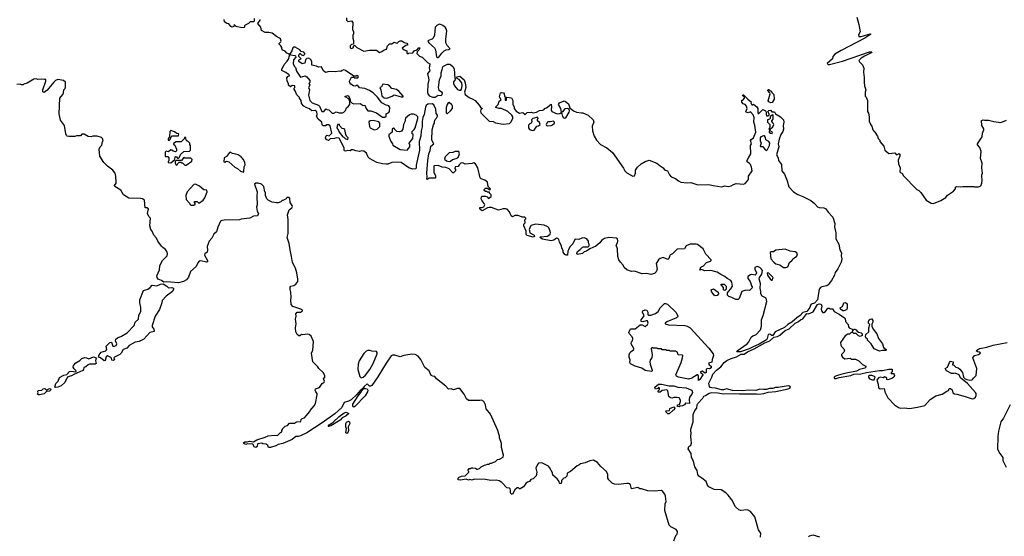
# Model space of a CAD drawing. Extents: x 2386897 to 2565480, y 579156 to 761880.
# Tile 51 of 191: x 2423390 to 2436130, y 669234 to 675923. Entities that reach past the tile are written whole.
import ezdxf

# ---------------------------------------------------------------- set-up
doc = ezdxf.new("R2010")
doc.units = 0

msp = doc.modelspace()

# ---------------------------------------------------------------- linework, layer by layer
at = {"layer": '0CON10XD'}
for points in [[(2426422, 675938), (2426422, 675905), (2426416, 675894), (2426373, 675897), (2426350, 675875), (2426307, 675853), (2426298, 675842), (2426300, 675825), (2426295, 675820), (2426265, 675818), (2426190, 675835), (2426165, 675860), (2426160, 675835), (2426135, 675828), (2426122, 675835), (2426098, 675868), (2426070, 675875), (2426042, 675895), (2426037, 675925)], [(2432715, 671624), (2432672, 671622), (2432668, 671625), (2432673, 671635), (2432802, 671728), (2432826, 671754), (2432855, 671814), (2432875, 671828), (2432917, 671843), (2432975, 671907), (2432989, 671955), (2432989, 672035), (2433012, 672095), (2433056, 672274), (2433047, 672317), (2432996, 672345), (2432980, 672375), (2432980, 672405), (2432970, 672445), (2432976, 672506), (2432958, 672565), (2432962, 672585), (2432992, 672628), (2433003, 672675), (2432990, 672695), (2432965, 672714), (2432934, 672726), (2432902, 672715), (2432900, 672695), (2432923, 672645), (2432916, 672624), (2432905, 672617), (2432865, 672623), (2432845, 672619), (2432812, 672598), (2432810, 672570), (2432842, 672535), (2432858, 672478), (2432870, 672455), (2432835, 672418), (2432785, 672420), (2432732, 672405), (2432698, 672315), (2432685, 672301), (2432655, 672301), (2432605, 672328), (2432565, 672339), (2432549, 672355), (2432550, 672385), (2432560, 672405), (2432593, 672437), (2432613, 672475), (2432604, 672524), (2432590, 672545), (2432545, 672571), (2432515, 672600), (2432462, 672622), (2432415, 672654), (2432334, 672674), (2432252, 672672), (2432215, 672690), (2432192, 672682), (2432202, 672718), (2432236, 672734), (2432275, 672781), (2432328, 672795), (2432338, 672805), (2432338, 672815), (2432267, 672887), (2432234, 672955), (2432162, 673012), (2432142, 673018), (2432065, 673016), (2432012, 672995), (2431992, 672958), (2431895, 672950), (2431838, 672892), (2431804, 672876), (2431796, 672856), (2431788, 672832), (2431775, 672818), (2431715, 672842), (2431675, 672831), (2431656, 672815), (2431624, 672766), (2431638, 672695), (2431625, 672657), (2431605, 672636), (2431555, 672626), (2431504, 672636), (2431445, 672632), (2431345, 672668), (2431307, 672663), (2431244, 672684), (2431212, 672715), (2431197, 672745), (2431163, 672783), (2431144, 672814), (2431131, 672855), (2431124, 672955), (2431108, 673005), (2431127, 673035), (2431129, 673055), (2431123, 673085), (2431114, 673094), (2431015, 673104), (2430955, 673091), (2430917, 673063), (2430897, 673035), (2430845, 672990), (2430765, 672958), (2430725, 672927), (2430695, 672918), (2430674, 672896), (2430604, 672884), (2430599, 672895), (2430608, 672922), (2430643, 672947), (2430672, 672978), (2430685, 672983), (2430745, 672982), (2430757, 672993), (2430760, 673015), (2430750, 673035), (2430750, 673055), (2430730, 673085), (2430695, 673098), (2430665, 673094), (2430625, 673078), (2430585, 673083), (2430572, 673078), (2430545, 673022), (2430509, 672981), (2430490, 672945), (2430482, 672925), (2430480, 672875), (2430460, 672875), (2430442, 672885), (2430420, 672915), (2430420, 672935), (2430404, 672965), (2430399, 672995), (2430373, 673043), (2430366, 673076), (2430355, 673090), (2430335, 673093), (2430300, 673070), (2430265, 673059), (2430155, 673083), (2430120, 673105), (2430128, 673112), (2430219, 673121), (2430253, 673145), (2430260, 673165), (2430254, 673185), (2430236, 673226), (2430222, 673242), (2430175, 673261), (2430065, 673274), (2430010, 673260), (2429999, 673251), (2429980, 673205), (2429988, 673195), (2429992, 673162), (2430045, 673132), (2430052, 673118), (2430035, 673108), (2429955, 673130), (2429943, 673143), (2429942, 673185), (2429914, 673256), (2429914, 673276), (2429930, 673295), (2429928, 673332), (2429940, 673345), (2429940, 673355), (2429925, 673368), (2429895, 673368), (2429835, 673388), (2429795, 673386), (2429765, 673371), (2429749, 673385), (2429738, 673415), (2429728, 673435), (2429698, 673468), (2429676, 673476), (2429644, 673476), (2429585, 673458), (2429495, 673492), (2429465, 673493), (2429442, 673488), (2429375, 673448), (2429350, 673465), (2429343, 673475), (2429345, 673490), (2429375, 673493), (2429395, 673502), (2429407, 673525), (2429402, 673545), (2429385, 673560), (2429368, 673588), (2429362, 673605), (2429365, 673630), (2429375, 673640), (2429415, 673640), (2429438, 673628), (2429455, 673610), (2429490, 673635), (2429490, 673655), (2429470, 673675), (2429468, 673688), (2429445, 673690), (2429435, 673700), (2429415, 673700), (2429402, 673712), (2429400, 673725), (2429415, 673740), (2429445, 673740), (2429475, 673720), (2429480, 673735), (2429450, 673765), (2429445, 673820), (2429407, 673847), (2429363, 673863), (2429350, 673875), (2429320, 674005), (2429288, 674058), (2429265, 674068), (2429245, 674060), (2429155, 674052), (2429125, 674068), (2429100, 674065), (2429078, 674045), (2429065, 674022), (2429025, 674020), (2429022, 673995), (2429030, 673985), (2429030, 673965), (2429005, 673942), (2428995, 673942), (2428945, 673993), (2428905, 674008), (2428855, 674013), (2428805, 674034), (2428755, 674032), (2428748, 674025), (2428749, 673945), (2428772, 673905), (2428770, 673875), (2428765, 673870), (2428685, 673870), (2428665, 673853), (2428658, 673865), (2428663, 673885), (2428660, 673935), (2428670, 674100), (2428685, 674185), (2428702, 674228), (2428711, 674285), (2428748, 674315), (2428724, 674365), (2428726, 674495), (2428745, 674562), (2428758, 674585), (2428757, 674605), (2428765, 674630), (2428784, 674646), (2428794, 674675), (2428794, 674685), (2428777, 674707), (2428774, 674765), (2428750, 674820), (2428725, 674835), (2428672, 674828), (2428650, 674810), (2428641, 674789), (2428625, 674697), (2428606, 674656), (2428596, 674606), (2428598, 674535), (2428584, 674486), (2428582, 674415), (2428560, 674345), (2428562, 674235), (2428522, 674038), (2428522, 674005), (2428515, 673994), (2428475, 673987), (2428426, 674006), (2428325, 674072), (2428275, 674079), (2428205, 674074), (2428155, 674054), (2428133, 674053), (2428085, 674058), (2428013, 674075), (2427918, 674125), (2427898, 674145), (2427876, 674196), (2427842, 674222), (2427815, 674227), (2427785, 674217), (2427740, 674225), (2427705, 674240), (2427685, 674238), (2427665, 674223), (2427635, 674228), (2427605, 674220), (2427593, 674223), (2427588, 674235), (2427590, 674265), (2427525, 674388), (2427485, 674392), (2427465, 674383), (2427408, 674382), (2427385, 674360), (2427355, 674372), (2427348, 674395), (2427355, 674420), (2427365, 674430), (2427395, 674420), (2427427, 674453), (2427407, 674547), (2427385, 674560), (2427365, 674560), (2427345, 674548), (2427318, 674548), (2427305, 674560), (2427298, 674595), (2427252, 674635), (2427232, 674675), (2427240, 674695), (2427235, 674730), (2427215, 674748), (2427170, 674745), (2427139, 674769), (2427095, 674787), (2427068, 674805), (2427035, 674840), (2427030, 674875), (2427010, 674905), (2427010, 674915), (2426975, 674950), (2426955, 675002), (2426940, 675025), (2426940, 675035), (2426950, 675045), (2426948, 675068), (2426915, 675070), (2426893, 675053), (2426870, 675075), (2426870, 675095), (2426850, 675125), (2426848, 675172), (2426865, 675190), (2426880, 675195), (2426878, 675208), (2426865, 675220), (2426855, 675220), (2426835, 675240), (2426780, 675265), (2426780, 675285), (2426790, 675295), (2426810, 675345), (2426850, 675385), (2426867, 675413), (2426880, 675455), (2426880, 675475), (2426845, 675490), (2426826, 675516), (2426795, 675530), (2426780, 675545), (2426780, 675565), (2426770, 675585), (2426748, 675605), (2426748, 675615), (2426770, 675635), (2426772, 675645), (2426764, 675674), (2426752, 675685), (2426714, 675704), (2426655, 675747), (2426615, 675758), (2426565, 675757), (2426520, 675785), (2426512, 675825), (2426472, 675875), (2426500, 675915), (2426500, 675925)], [(2427620, 675945), (2427620, 675915), (2427635, 675900), (2427685, 675910), (2427700, 675885), (2427697, 675797), (2427710, 675765), (2427710, 675735), (2427700, 675725), (2427700, 675685), (2427710, 675655), (2427710, 675605), (2427685, 675600), (2427664, 675586), (2427665, 675560), (2427685, 675552), (2427705, 675560), (2427712, 675588), (2427725, 675590), (2427751, 675561), (2427844, 675514), (2427915, 675530), (2428005, 675528), (2428045, 675500), (2428075, 675512), (2428105, 675532), (2428138, 675542), (2428148, 675585), (2428175, 675612), (2428205, 675610), (2428235, 675632), (2428275, 675620), (2428295, 675640), (2428315, 675648), (2428335, 675648), (2428365, 675628), (2428398, 675618), (2428410, 675605), (2428408, 675592), (2428385, 675590), (2428340, 675555), (2428363, 675533), (2428398, 675518), (2428400, 675495), (2428415, 675480), (2428425, 675490), (2428478, 675492), (2428500, 675525), (2428522, 675528), (2428538, 675542), (2428545, 675560), (2428568, 675558), (2428555, 675530), (2428532, 675508), (2428530, 675485), (2428562, 675452), (2428598, 675438), (2428665, 675368), (2428695, 675350), (2428689, 675295), (2428695, 675260), (2428668, 675225), (2428683, 675145), (2428671, 675089), (2428666, 674985), (2428671, 674965), (2428689, 674939), (2428735, 674918), (2428765, 674921), (2428805, 674947), (2428845, 674942), (2428857, 674953), (2428860, 674975), (2428817, 675005), (2428810, 675045), (2428823, 675145), (2428843, 675195), (2428844, 675235), (2428855, 675280), (2428865, 675312), (2428875, 675322), (2428925, 675346), (2428955, 675346), (2428969, 675339), (2428995, 675319), (2429012, 675285), (2429022, 675165), (2429030, 675155), (2429002, 675118), (2429002, 675095), (2429015, 675068), (2429055, 675018), (2429075, 675010), (2429098, 675012), (2429107, 675023), (2429117, 675065), (2429112, 675105), (2429075, 675148), (2429052, 675162), (2429048, 675182), (2429085, 675193), (2429140, 675145), (2429156, 675105), (2429161, 675045), (2429147, 674985), (2429152, 674955), (2429204, 674914), (2429252, 674895), (2429283, 674875), (2429337, 674815), (2429351, 674791), (2429380, 674775), (2429358, 674762), (2429353, 674745), (2429358, 674715), (2429465, 674608), (2429516, 674606), (2429545, 674588), (2429645, 674569), (2429729, 674581), (2429745, 674597), (2429771, 674645), (2429770, 674665), (2429757, 674687), (2429706, 674736), (2429625, 674773), (2429595, 674773), (2429550, 674785), (2429550, 674795), (2429580, 674825), (2429595, 674870), (2429620, 674885), (2429602, 674915), (2429600, 674925), (2429612, 674975), (2429625, 674982), (2429650, 674975), (2429658, 674965), (2429662, 674935), (2429670, 674925), (2429672, 674882), (2429688, 674882), (2429690, 674915), (2429695, 674920), (2429755, 674912), (2429772, 674875), (2429772, 674825), (2429790, 674795), (2429790, 674775), (2429815, 674738), (2429855, 674712), (2429900, 674720), (2429916, 674706), (2429925, 674690), (2429955, 674722), (2430006, 674726), (2430035, 674718), (2430075, 674727), (2430114, 674746), (2430160, 674750), (2430175, 674760), (2430180, 674775), (2430205, 674782), (2430265, 674830), (2430273, 674795), (2430267, 674755), (2430274, 674734), (2430345, 674706), (2430380, 674710), (2430400, 674720), (2430415, 674668), (2430425, 674653), (2430445, 674649), (2430456, 674654), (2430501, 674725), (2430504, 674745), (2430498, 674765), (2430483, 674773), (2430445, 674770), (2430415, 674728), (2430400, 674720), (2430390, 674775), (2430360, 674825), (2430375, 674848), (2430435, 674871), (2430451, 674865), (2430489, 674835), (2430510, 674780), (2430555, 674744), (2430594, 674724), (2430659, 674719), (2430675, 674718), (2430746, 674685), (2430809, 674625), (2430818, 674598), (2430796, 674545), (2430800, 674485), (2430824, 674415), (2430854, 674364), (2430907, 674307), (2430985, 674263), (2431061, 674205), (2431202, 674002), (2431218, 673965), (2431245, 673941), (2431315, 673900), (2431325, 673897), (2431345, 673903), (2431357, 673935), (2431358, 673975), (2431383, 674015), (2431433, 674057), (2431481, 674089), (2431536, 674106), (2431635, 674065), (2431675, 674030), (2431715, 674007), (2431735, 673980), (2431772, 673965), (2431796, 673916), (2431820, 673890), (2431877, 673865), (2431913, 673835), (2431945, 673821), (2432025, 673810), (2432075, 673813), (2432165, 673785), (2432305, 673791), (2432365, 673776), (2432475, 673761), (2432515, 673770), (2432555, 673765), (2432595, 673772), (2432625, 673790), (2432660, 673800), (2432755, 673794), (2432778, 673802), (2432809, 673835), (2432818, 673855), (2432819, 673895), (2432866, 673964), (2432858, 674015), (2432846, 674046), (2432835, 674062), (2432802, 674082), (2432800, 674095), (2432818, 674135), (2432851, 674185), (2432848, 674292), (2432858, 674315), (2432845, 674360), (2432855, 674373), (2432885, 674392), (2432916, 674465), (2432903, 674557), (2432887, 674595), (2432892, 674655), (2432881, 674691), (2432845, 674728), (2432815, 674718), (2432790, 674725), (2432784, 674736), (2432802, 674775), (2432794, 674804), (2432776, 674826), (2432750, 674835), (2432732, 674855), (2432735, 674880), (2432745, 674880), (2432770, 674905), (2432768, 674918), (2432742, 674942), (2432745, 674950), (2432755, 674950), (2432812, 674892), (2432860, 674855), (2432850, 674845), (2432865, 674820), (2432875, 674820), (2432885, 674830), (2432930, 674795), (2432940, 674775), (2432940, 674715), (2432945, 674710), (2432955, 674710), (2433005, 674760), (2433015, 674758), (2433038, 674745), (2433047, 674727), (2433047, 674695), (2433055, 674680), (2433072, 674678), (2433087, 674693), (2433088, 674705), (2433070, 674735), (2433085, 674748), (2433105, 674750), (2433122, 674732), (2433155, 674730), (2433170, 674705), (2433235, 674664), (2433273, 674625), (2433279, 674595), (2433270, 674555), (2433274, 674505), (2433266, 674475), (2433239, 674435), (2433218, 674375), (2433206, 674315), (2433211, 674275), (2433182, 674175), (2433202, 674135), (2433208, 674098), (2433245, 674047), (2433252, 673968), (2433285, 673925), (2433321, 673835), (2433341, 673761), (2433403, 673693), (2433459, 673659), (2433521, 673635), (2433625, 673580), (2433672, 673545), (2433715, 673498), (2433735, 673491), (2433796, 673486), (2433820, 673475), (2433850, 673430), (2433911, 673365), (2433936, 673286), (2433932, 673235), (2433951, 673165), (2433952, 673085), (2433988, 673015), (2434002, 672945), (2434025, 672905), (2434020, 672865), (2434029, 672825), (2434019, 672785), (2433975, 672697), (2433941, 672649), (2433931, 672615), (2433896, 672545), (2433850, 672490), (2433835, 672479), (2433768, 672465), (2433750, 672455), (2433733, 672435), (2433714, 672295), (2433675, 672251), (2433630, 672240), (2433621, 672225), (2433614, 672195), (2433574, 672146), (2433525, 672131), (2433488, 672092), (2433444, 672065), (2433382, 672008), (2433330, 671975), (2433285, 671936), (2433165, 671880), (2433135, 671834), (2433122, 671832), (2433095, 671852), (2433075, 671846), (2433062, 671795), (2433051, 671779), (2432958, 671722), (2432872, 671685), (2432830, 671660), (2432715, 671624)], [(2428805, 675434), (2428815, 675436), (2428851, 675489), (2428882, 675518), (2428909, 675531), (2428944, 675536), (2428959, 675545), (2428919, 675589), (2428903, 675623), (2428903, 675675), (2428915, 675775), (2428910, 675805), (2428895, 675825), (2428866, 675846), (2428825, 675863), (2428790, 675850), (2428768, 675825), (2428756, 675724), (2428742, 675685), (2428725, 675671), (2428678, 675655), (2428671, 675645), (2428685, 675625), (2428759, 675559), (2428772, 675532), (2428785, 675443), (2428795, 675434), (2428805, 675434)], [(2434223, 675957), (2434248, 675862), (2434263, 675765), (2434243, 675725), (2434247, 675707), (2434280, 675705), (2434395, 675740), (2434402, 675735), (2434324, 675685), (2434020, 675525), (2433938, 675475), (2433910, 675445), (2433908, 675415), (2433840, 675355), (2433850, 675345), (2433870, 675345), (2434035, 675388), (2434386, 675506), (2434417, 675507), (2434406, 675495), (2434321, 675449), (2434279, 675425), (2434247, 675395), (2434255, 675378), (2434295, 675340), (2434312, 675295), (2434308, 675245), (2434318, 675175), (2434318, 675115), (2434322, 675065), (2434340, 675015), (2434330, 674985), (2434330, 674935), (2434342, 674922), (2434358, 674875), (2434360, 674735), (2434372, 674712), (2434380, 674665), (2434383, 674603), (2434400, 674575), (2434400, 674565), (2434418, 674545), (2434430, 674495), (2434470, 674445), (2434470, 674435), (2434490, 674415), (2434500, 674385), (2434520, 674365), (2434520, 674345), (2434570, 674285), (2434584, 674234), (2434635, 674192), (2434715, 674200), (2434733, 674173), (2434755, 674180), (2434765, 674190), (2434780, 674180), (2434780, 674155), (2434758, 674105), (2434760, 674055), (2434782, 674005), (2434780, 673955), (2434792, 673942), (2434808, 673938), (2434820, 673905), (2435000, 673725), (2435025, 673712), (2435052, 673685), (2435117, 673587), (2435185, 673548), (2435215, 673542), (2435307, 673583), (2435375, 673622), (2435397, 673653), (2435472, 673705), (2435497, 673733), (2435500, 673755), (2435515, 673762), (2435565, 673758), (2435595, 673762), (2435735, 673762), (2435745, 673758), (2435795, 673760), (2435825, 673770), (2435838, 673805), (2435842, 673845), (2435838, 673895), (2435838, 673915), (2435848, 673935), (2435840, 674005), (2435842, 674065), (2435822, 674125), (2435830, 674215), (2435815, 674270), (2435784, 674304), (2435781, 674315), (2435842, 674405), (2435848, 674452), (2435867, 674495), (2435865, 674510), (2435838, 674555), (2435833, 674617), (2435855, 674628), (2435875, 674620), (2435925, 674620), (2435994, 674604), (2436085, 674592), (2436157, 674623)], [(2428085, 674660), (2428115, 674662), (2428130, 674675), (2428130, 674705), (2428165, 674720), (2428177, 674733), (2428178, 674785), (2428166, 674806), (2428130, 674815), (2428075, 674847), (2428020, 674920), (2427962, 674975), (2427916, 675006), (2427855, 675031), (2427785, 675040), (2427765, 675070), (2427745, 675070), (2427733, 675063), (2427710, 675065), (2427675, 675087), (2427660, 675105), (2427658, 675125), (2427682, 675178), (2427715, 675180), (2427725, 675170), (2427765, 675170), (2427770, 675175), (2427768, 675198), (2427755, 675200), (2427745, 675190), (2427715, 675190), (2427606, 675266), (2427585, 675272), (2427563, 675267), (2427545, 675252), (2427525, 675258), (2427475, 675248), (2427395, 675252), (2427345, 675238), (2427317, 675265), (2427295, 675312), (2427255, 675308), (2427232, 675322), (2427170, 675335), (2427168, 675378), (2427158, 675408), (2427125, 675423), (2427105, 675420), (2427090, 675405), (2427079, 675361), (2427045, 675352), (2427003, 675383), (2427003, 675397), (2427012, 675408), (2427030, 675415), (2427000, 675445), (2427000, 675465), (2427015, 675490), (2427037, 675467), (2427062, 675458), (2427080, 675475), (2427080, 675485), (2427065, 675502), (2427032, 675512), (2427013, 675533), (2426955, 675568), (2426935, 675567), (2426925, 675560), (2426912, 675518), (2426890, 675485), (2426895, 675470), (2426948, 675458), (2426960, 675455), (2426962, 675438), (2426933, 675405), (2426927, 675357), (2426943, 675323), (2426960, 675305), (2426970, 675255), (2427025, 675180), (2427085, 675198), (2427105, 675182), (2427142, 675135), (2427142, 675108), (2427130, 675095), (2427142, 675075), (2427128, 675045), (2427140, 675015), (2427129, 674945), (2427143, 674875), (2427176, 674846), (2427258, 674815), (2427268, 674805), (2427300, 674735), (2427327, 674733), (2427355, 674770), (2427365, 674760), (2427390, 674755), (2427435, 674712), (2427455, 674712), (2427485, 674728), (2427525, 674717), (2427565, 674717), (2427586, 674724), (2427604, 674746), (2427617, 674783), (2427646, 674804), (2427662, 674825), (2427660, 674865), (2427648, 674898), (2427600, 674925), (2427600, 674935), (2427635, 674942), (2427648, 674935), (2427668, 674885), (2427668, 674868), (2427691, 674841), (2427715, 674832), (2427795, 674837), (2427835, 674810), (2427855, 674818), (2427872, 674772), (2427894, 674744), (2427935, 674741), (2428005, 674717), (2428085, 674660)], [(2427223, 671105), (2427213, 671125), (2427218, 671145), (2427269, 671161), (2427305, 671213), (2427330, 671230), (2427332, 671245), (2427322, 671275), (2427337, 671293), (2427337, 671315), (2427318, 671355), (2427262, 671405), (2427249, 671429), (2427182, 671495), (2427164, 671604), (2427181, 671645), (2427191, 671755), (2427160, 671825), (2427135, 671847), (2427115, 671853), (2427055, 671843), (2427035, 671848), (2427015, 671830), (2427001, 671831), (2426980, 671845), (2426963, 671883), (2426960, 671935), (2426968, 671985), (2426960, 672045), (2426968, 672085), (2426962, 672115), (2426980, 672135), (2427025, 672136), (2427050, 672155), (2427047, 672165), (2427028, 672175), (2426925, 672209), (2426903, 672235), (2426898, 672295), (2426902, 672325), (2426900, 672395), (2426888, 672428), (2426888, 672462), (2426900, 672475), (2426937, 672483), (2426963, 672497), (2426988, 672535), (2426990, 672565), (2426976, 672646), (2426957, 672707), (2426921, 672781), (2426909, 672859), (2426888, 672945), (2426878, 673025), (2426853, 673105), (2426862, 673155), (2426863, 673285), (2426863, 673335), (2426854, 673395), (2426877, 673463), (2426910, 673485), (2426918, 673505), (2426915, 673518), (2426888, 673555), (2426887, 673607), (2426875, 673620), (2426845, 673620), (2426837, 673603), (2426795, 673580), (2426785, 673580), (2426767, 673563), (2426735, 673552), (2426715, 673550), (2426655, 673562), (2426605, 673588), (2426588, 673605), (2426570, 673645), (2426570, 673685), (2426563, 673693), (2426550, 673765), (2426520, 673795), (2426475, 673807), (2426445, 673808), (2426430, 673795), (2426462, 673695), (2426457, 673635), (2426462, 673525), (2426452, 673495), (2426462, 673445), (2426478, 673415), (2426468, 673382), (2426415, 673380), (2426367, 673353), (2426255, 673340), (2426235, 673330), (2426037, 673327), (2426005, 673322), (2425987, 673313), (2425952, 673235), (2425938, 673175), (2425904, 673146), (2425878, 673095), (2425842, 673055), (2425817, 672985), (2425819, 672939), (2425816, 672914), (2425785, 672892), (2425780, 672875), (2425819, 672805), (2425822, 672788), (2425805, 672784), (2425735, 672800), (2425714, 672796), (2425697, 672775), (2425675, 672728), (2425599, 672661), (2425575, 672590), (2425550, 672555), (2425508, 672532), (2425446, 672514), (2425295, 672529), (2425254, 672524), (2425225, 672545), (2425183, 672565), (2425169, 672585), (2425164, 672605), (2425197, 672683), (2425204, 672735), (2425221, 672775), (2425239, 672805), (2425297, 672865), (2425302, 672895), (2425299, 672915), (2425278, 672948), (2425242, 672972), (2425225, 672990), (2425178, 673055), (2425159, 673095), (2425124, 673135), (2425103, 673185), (2425087, 673205), (2425074, 673255), (2425082, 673352), (2425062, 673375), (2425044, 673414), (2425058, 673475), (2425035, 673487), (2425015, 673488), (2425005, 673588), (2424980, 673605), (2424955, 673610), (2424803, 673613), (2424732, 673655), (2424698, 673715), (2424619, 673765), (2424616, 673775), (2424639, 673805), (2424640, 673815), (2424635, 673898), (2424625, 673935), (2424596, 673976), (2424528, 674025), (2424478, 674075), (2424426, 674155), (2424420, 674245), (2424432, 674275), (2424452, 674298), (2424460, 674345), (2424470, 674355), (2424460, 674385), (2424447, 674397), (2424393, 674417), (2424337, 674417), (2424315, 674408), (2424275, 674410), (2424225, 674440), (2424195, 674440), (2424175, 674420), (2424125, 674420), (2424105, 674412), (2424025, 674410), (2424005, 674417), (2423994, 674425), (2423988, 674445), (2423970, 674555), (2423918, 674622), (2423901, 674705), (2423908, 674905), (2423947, 674953), (2423957, 674975), (2423962, 675015), (2423977, 675033), (2423982, 675055), (2423982, 675115), (2423956, 675136), (2423885, 675147), (2423855, 675134), (2423832, 675115), (2423745, 675010), (2423705, 674982), (2423690, 674990), (2423688, 675015), (2423729, 675125), (2423728, 675145), (2423715, 675152), (2423705, 675148), (2423675, 675152), (2423625, 675150), (2423605, 675157), (2423575, 675152), (2423487, 675103), (2423445, 675088), (2423435, 675078), (2423415, 675078), (2423395, 675090), (2423355, 675083)], [(2428135, 674907), (2428155, 674913), (2428210, 674935), (2428235, 674952), (2428327, 674923), (2428350, 674925), (2428350, 674935), (2428295, 674997), (2428265, 675020), (2428204, 675034), (2428176, 675066), (2428155, 675079), (2428087, 675087), (2428070, 675055), (2428050, 675045), (2428063, 675013), (2428076, 674936), (2428105, 674911), (2428135, 674907)], [(2433108, 674848), (2433085, 674860), (2433074, 674874), (2433100, 674965), (2433098, 674978), (2433070, 675005), (2433075, 675020), (2433085, 675020), (2433102, 675002), (2433115, 675000), (2433122, 674982), (2433146, 674955), (2433152, 674895), (2433125, 674850), (2433108, 674848)], [(2428915, 674708), (2428925, 674710), (2428966, 674744), (2428991, 674775), (2428991, 674805), (2428982, 674822), (2428945, 674850), (2428934, 674846), (2428919, 674825), (2428908, 674785), (2428907, 674717), (2428915, 674708)], [(2427975, 674496), (2428015, 674504), (2428052, 674538), (2428052, 674582), (2428039, 674599), (2427965, 674616), (2427925, 674613), (2427908, 674602), (2427915, 674540), (2427924, 674524), (2427975, 674496)], [(2428405, 674232), (2428440, 674275), (2428440, 674305), (2428430, 674315), (2428430, 674325), (2428478, 674385), (2428480, 674435), (2428470, 674445), (2428470, 674475), (2428495, 674500), (2428508, 674525), (2428542, 674645), (2428540, 674665), (2428520, 674685), (2428485, 674698), (2428455, 674698), (2428435, 674690), (2428384, 674646), (2428375, 674600), (2428357, 674565), (2428348, 674505), (2428329, 674481), (2428305, 674471), (2428270, 674475), (2428251, 674491), (2428240, 674505), (2428240, 674515), (2428225, 674520), (2428210, 674505), (2428208, 674465), (2428167, 674433), (2428167, 674415), (2428187, 674355), (2428212, 674315), (2428217, 674297), (2428315, 674242), (2428405, 674232)], [(2430025, 674488), (2430045, 674492), (2430080, 674545), (2430105, 674547), (2430126, 674564), (2430115, 674592), (2430090, 674615), (2430090, 674635), (2430100, 674645), (2430095, 674660), (2430030, 674645), (2430012, 674625), (2430018, 674605), (2430010, 674585), (2429990, 674575), (2429973, 674557), (2429973, 674525), (2429985, 674502), (2430025, 674488)], [(2430215, 674550), (2430265, 674554), (2430285, 674561), (2430310, 674585), (2430310, 674595), (2430295, 674610), (2430255, 674600), (2430225, 674602), (2430218, 674595), (2430202, 674565), (2430208, 674555), (2430215, 674550)], [(2433125, 674450), (2433130, 674465), (2433100, 674485), (2433100, 674505), (2433133, 674537), (2433146, 674564), (2433140, 674585), (2433120, 674605), (2433120, 674615), (2433140, 674635), (2433140, 674685), (2433135, 674690), (2433102, 674668), (2433100, 674645), (2433090, 674635), (2433068, 674625), (2433068, 674598), (2433098, 674565), (2433097, 674533), (2433082, 674505), (2433090, 674495), (2433088, 674465), (2433103, 674453), (2433125, 674450)], [(2425325, 674360), (2425338, 674372), (2425350, 674405), (2425362, 674418), (2425445, 674420), (2425450, 674445), (2425425, 674450), (2425395, 674470), (2425345, 674488), (2425333, 674475), (2425330, 674405), (2425315, 674390), (2425310, 674375), (2425310, 674365), (2425325, 674360)], [(2427635, 674370), (2427640, 674395), (2427620, 674415), (2427608, 674438), (2427595, 674500), (2427585, 674510), (2427564, 674514), (2427530, 674555), (2427528, 674568), (2427500, 674565), (2427492, 674525), (2427517, 674487), (2427522, 674465), (2427570, 674405), (2427585, 674400), (2427605, 674380), (2427635, 674370)], [(2425345, 674070), (2425398, 674112), (2425402, 674148), (2425415, 674150), (2425432, 674132), (2425445, 674130), (2425458, 674142), (2425472, 674178), (2425512, 674218), (2425585, 674220), (2425598, 674232), (2425600, 674295), (2425590, 674305), (2425590, 674325), (2425565, 674350), (2425555, 674350), (2425542, 674362), (2425538, 674398), (2425522, 674398), (2425518, 674382), (2425478, 674342), (2425415, 674340), (2425382, 674318), (2425382, 674312), (2425398, 674298), (2425420, 674245), (2425420, 674225), (2425408, 674212), (2425375, 674220), (2425360, 674235), (2425345, 674240), (2425317, 674213), (2425285, 674220), (2425273, 674207), (2425273, 674153), (2425305, 674150), (2425320, 674135), (2425320, 674095), (2425310, 674085), (2425312, 674072), (2425345, 674070)], [(2433055, 674228), (2433068, 674242), (2433093, 674295), (2433097, 674325), (2433085, 674348), (2433045, 674368), (2433038, 674398), (2433025, 674420), (2433015, 674420), (2432980, 674405), (2432972, 674395), (2432973, 674355), (2432982, 674325), (2432970, 674285), (2432975, 674280), (2433005, 674280), (2433037, 674237), (2433055, 674228)], [(2426285, 673950), (2426292, 673958), (2426294, 674016), (2426308, 674045), (2426303, 674075), (2426285, 674112), (2426256, 674146), (2426215, 674172), (2426185, 674184), (2426145, 674189), (2426115, 674206), (2426105, 674202), (2426067, 674153), (2426036, 674134), (2426032, 674082), (2426045, 674080), (2426065, 674092), (2426094, 674084), (2426175, 674013), (2426208, 673995), (2426245, 673962), (2426285, 673950)], [(2428945, 674087), (2428965, 674092), (2428989, 674111), (2429036, 674124), (2429065, 674140), (2429080, 674185), (2429070, 674215), (2429025, 674218), (2428995, 674202), (2428945, 674200), (2428895, 674148), (2428888, 674118), (2428914, 674094), (2428945, 674087)], [(2425545, 674040), (2425618, 674092), (2425620, 674115), (2425605, 674130), (2425525, 674130), (2425515, 674140), (2425485, 674100), (2425415, 674100), (2425400, 674085), (2425400, 674065), (2425415, 674040), (2425428, 674042), (2425432, 674058), (2425455, 674080), (2425475, 674080), (2425485, 674070), (2425498, 674068), (2425525, 674040), (2425545, 674040)], [(2425645, 673520), (2425660, 673535), (2425660, 673545), (2425650, 673555), (2425652, 673568), (2425685, 673570), (2425702, 673552), (2425715, 673550), (2425765, 673586), (2425787, 673615), (2425816, 673696), (2425810, 673715), (2425772, 673722), (2425715, 673767), (2425665, 673792), (2425645, 673788), (2425558, 673695), (2425538, 673645), (2425543, 673595), (2425588, 673548), (2425592, 673535), (2425605, 673522), (2425645, 673520)], [(2433305, 672714), (2433330, 672725), (2433352, 672778), (2433385, 672810), (2433394, 672826), (2433440, 672855), (2433453, 672875), (2433444, 672904), (2433426, 672916), (2433358, 672928), (2433295, 672950), (2433175, 672941), (2433145, 672917), (2433115, 672917), (2433101, 672909), (2433111, 672825), (2433146, 672785), (2433175, 672764), (2433225, 672749), (2433275, 672716), (2433305, 672714)], [(2433125, 672550), (2433140, 672585), (2433085, 672642), (2433063, 672647), (2433064, 672614), (2433105, 672560), (2433115, 672550), (2433125, 672550)], [(2424485, 671506), (2424437, 671547), (2424410, 671555), (2424418, 671585), (2424445, 671618), (2424506, 671635), (2424517, 671655), (2424508, 671695), (2424555, 671742), (2424576, 671746), (2424596, 671696), (2424615, 671696), (2424640, 671705), (2424647, 671725), (2424630, 671765), (2424633, 671785), (2424655, 671806), (2424707, 671825), (2424780, 671870), (2424873, 671965), (2424884, 672005), (2424928, 672045), (2424933, 672097), (2424956, 672144), (2424959, 672195), (2424944, 672255), (2424944, 672295), (2424992, 672418), (2425046, 672435), (2425078, 672455), (2425106, 672484), (2425165, 672478), (2425211, 672499), (2425245, 672504), (2425293, 672475), (2425315, 672453), (2425360, 672455), (2425379, 672445), (2425382, 672435), (2425366, 672404), (2425285, 672344), (2425234, 672286), (2425230, 672255), (2425198, 672172), (2425142, 672085), (2425104, 671965), (2425103, 671945), (2425124, 671914), (2425128, 671885), (2425076, 671874), (2424995, 671787), (2424935, 671757), (2424885, 671747), (2424805, 671703), (2424775, 671670), (2424727, 671655), (2424702, 671605), (2424685, 671586), (2424618, 671555), (2424610, 671545), (2424617, 671525), (2424605, 671510), (2424584, 671515), (2424579, 671539), (2424569, 671549), (2424525, 671569), (2424511, 671559), (2424498, 671512), (2424485, 671506)], [(2432387, 672347), (2432375, 672357), (2432344, 672395), (2432338, 672425), (2432367, 672437), (2432426, 672396), (2432434, 672375), (2432415, 672354), (2432387, 672347)], [(2432515, 672418), (2432498, 672425), (2432497, 672457), (2432465, 672490), (2432465, 672500), (2432505, 672498), (2432530, 672475), (2432530, 672435), (2432515, 672418)], [(2432175, 671253), (2432171, 671311), (2432163, 671323), (2432155, 671323), (2432085, 671280), (2432045, 671270), (2431913, 671293), (2431887, 671307), (2431882, 671325), (2431949, 671485), (2431968, 671545), (2431970, 671575), (2431965, 671580), (2431912, 671582), (2431900, 671615), (2431875, 671630), (2431805, 671630), (2431795, 671640), (2431765, 671640), (2431755, 671650), (2431705, 671650), (2431695, 671660), (2431645, 671660), (2431635, 671670), (2431585, 671670), (2431572, 671678), (2431560, 671665), (2431572, 671585), (2431570, 671545), (2431550, 671525), (2431542, 671495), (2431547, 671465), (2431574, 671385), (2431573, 671375), (2431565, 671370), (2431485, 671381), (2431440, 671410), (2431352, 671435), (2431295, 671467), (2431284, 671485), (2431287, 671515), (2431277, 671555), (2431277, 671583), (2431285, 671610), (2431301, 671629), (2431336, 671654), (2431338, 671665), (2431303, 671725), (2431305, 671750), (2431320, 671765), (2431322, 671795), (2431317, 671817), (2431275, 671860), (2431272, 671875), (2431295, 671920), (2431355, 671920), (2431418, 671972), (2431445, 671972), (2431485, 671952), (2431512, 671975), (2431520, 671995), (2431512, 672022), (2431495, 672022), (2431455, 672010), (2431430, 672015), (2431430, 672035), (2431472, 672088), (2431449, 672135), (2431447, 672145), (2431453, 672155), (2431485, 672166), (2431505, 672161), (2431516, 672135), (2431518, 672105), (2431527, 672097), (2431555, 672097), (2431615, 672121), (2431653, 672145), (2431679, 672191), (2431735, 672247), (2431745, 672249), (2431770, 672240), (2431885, 672134), (2431906, 672084), (2431900, 672070), (2431888, 672062), (2431765, 672012), (2431740, 671995), (2431740, 671985), (2431786, 671974), (2431996, 671964), (2432025, 671956), (2432065, 671934), (2432305, 671670), (2432362, 671595), (2432368, 671575), (2432348, 671525), (2432345, 671490), (2432303, 671477), (2432312, 671455), (2432336, 671436), (2432336, 671415), (2432315, 671402), (2432284, 671406), (2432273, 671395), (2432272, 671355), (2432255, 671348), (2432224, 671374), (2432201, 671365), (2432200, 671355), (2432226, 671336), (2432228, 671325), (2432191, 671265), (2432175, 671253)], [(2432974, 669225), (2432981, 669275), (2432948, 669318), (2432900, 669485), (2432846, 669556), (2432805, 669577), (2432715, 669568), (2432695, 669578), (2432654, 669615), (2432605, 669705), (2432557, 669767), (2432526, 669796), (2432465, 669836), (2432375, 669839), (2432305, 669874), (2432289, 669895), (2432272, 669945), (2432217, 669987), (2432177, 670015), (2432163, 670035), (2432156, 670085), (2432124, 670135), (2432110, 670205), (2432084, 670254), (2432079, 670305), (2432040, 670365), (2432048, 670395), (2432072, 670415), (2432081, 670439), (2432073, 670525), (2432080, 670575), (2432072, 670595), (2432073, 670623), (2432103, 670715), (2432105, 670810), (2432126, 670864), (2432150, 670895), (2432154, 670935), (2432165, 670952), (2432228, 671022), (2432240, 671050), (2432265, 671058), (2432312, 671088), (2432345, 671095), (2432425, 671091), (2432495, 671079), (2432645, 671083), (2432705, 671077), (2432925, 671081), (2432955, 671076), (2433017, 671083), (2433075, 671099), (2433175, 671109), (2433335, 671145), (2433356, 671154), (2433364, 671165), (2433355, 671180), (2433333, 671183), (2433205, 671160), (2433170, 671160), (2433135, 671148), (2433092, 671148), (2433055, 671137), (2433015, 671134), (2432965, 671140), (2432915, 671123), (2432825, 671125), (2432743, 671117), (2432615, 671122), (2432535, 671145), (2432495, 671131), (2432471, 671131), (2432392, 671152), (2432345, 671155), (2432325, 671163), (2432316, 671175), (2432308, 671215), (2432347, 671293), (2432357, 671335), (2432406, 671385), (2432461, 671429), (2432505, 671484), (2432541, 671509), (2432595, 671536), (2432665, 671556), (2432725, 671591), (2432765, 671593), (2432805, 671622), (2432895, 671661), (2433032, 671738), (2433095, 671766), (2433149, 671811), (2433195, 671823), (2433225, 671839), (2433293, 671897), (2433345, 671922), (2433426, 671994), (2433465, 672015), (2433492, 672038), (2433525, 672050), (2433575, 672120), (2433595, 672116), (2433658, 672142), (2433715, 672236), (2433735, 672244), (2433760, 672240), (2433768, 672215), (2433760, 672175), (2433764, 672154), (2433783, 672133), (2433795, 672130), (2433818, 672145), (2433845, 672190), (2433865, 672190), (2433875, 672180), (2433908, 672178), (2433930, 672145), (2433995, 672111), (2434061, 672065), (2434069, 672055), (2434077, 672015), (2434108, 671975), (2434112, 671945), (2434122, 671935), (2434160, 671915), (2434165, 671900), (2434175, 671900), (2434183, 671917), (2434195, 671918), (2434215, 671908), (2434225, 671890), (2434245, 671878), (2434278, 671868), (2434292, 671855), (2434290, 671835), (2434263, 671823), (2434245, 671830), (2434215, 671860), (2434185, 671860), (2434172, 671872), (2434165, 671890), (2434158, 671872), (2434145, 671870), (2434127, 671853), (2434105, 671850), (2434071, 671829), (2434012, 671745), (2434015, 671710), (2434025, 671690), (2434055, 671660), (2434063, 671635), (2434055, 671618), (2434025, 671590), (2434023, 671575), (2434035, 671552), (2434065, 671533), (2434135, 671540), (2434148, 671528), (2434205, 671526), (2434246, 671506), (2434295, 671460), (2434339, 671439), (2434340, 671425), (2434325, 671411), (2434255, 671393), (2434219, 671371), (2434083, 671347), (2434015, 671331), (2433959, 671311), (2433939, 671305), (2433929, 671295), (2433929, 671285), (2433935, 671279), (2433955, 671277), (2433995, 671291), (2434145, 671318), (2434185, 671333), (2434275, 671339), (2434345, 671355), (2434515, 671380), (2434555, 671381), (2434635, 671399), (2434677, 671397), (2434678, 671362), (2434662, 671345), (2434665, 671340), (2434695, 671340), (2434705, 671330), (2434708, 671315), (2434700, 671295), (2434675, 671277), (2434625, 671262), (2434610, 671265), (2434610, 671285), (2434585, 671298), (2434562, 671288), (2434525, 671293), (2434504, 671286), (2434482, 671255), (2434496, 671206), (2434502, 671155), (2434525, 671142), (2434575, 671150), (2434586, 671105), (2434623, 671025), (2434708, 670938), (2434763, 670903), (2434785, 670894), (2434835, 670898), (2434905, 670890), (2435005, 670905), (2435103, 670927), (2435171, 671005), (2435245, 671051), (2435325, 671074), (2435385, 671113), (2435408, 671122), (2435415, 671150), (2435435, 671150), (2435455, 671130), (2435465, 671090), (2435485, 671078), (2435515, 671076), (2435625, 671046), (2435714, 671014), (2435735, 671019), (2435756, 671035), (2435767, 671057), (2435765, 671082), (2435758, 671095), (2435655, 671211), (2435562, 671285), (2435546, 671326), (2435495, 671348), (2435475, 671340), (2435445, 671342), (2435380, 671375), (2435363, 671407), (2435396, 671424), (2435420, 671485), (2435435, 671502), (2435470, 671495), (2435470, 671475), (2435460, 671465), (2435460, 671455), (2435475, 671450), (2435502, 671422), (2435535, 671417), (2435555, 671398), (2435587, 671355), (2435604, 671294), (2435624, 671274), (2435646, 671266)], [(2434055, 672154), (2434040, 672155), (2434010, 672175), (2434008, 672192), (2434035, 672210), (2434052, 672255), (2434075, 672262), (2434097, 672245), (2434098, 672185), (2434088, 672165), (2434055, 672154)], [(2434515, 671632), (2434445, 671662), (2434408, 671725), (2434360, 671775), (2434360, 671785), (2434340, 671805), (2434333, 671823), (2434340, 671845), (2434377, 671883), (2434378, 671932), (2434390, 671975), (2434372, 671995), (2434372, 672015), (2434380, 672035), (2434393, 672047), (2434415, 672050), (2434427, 672027), (2434430, 672005), (2434418, 671982), (2434418, 671955), (2434432, 671915), (2434482, 671855), (2434504, 671794), (2434553, 671725), (2434565, 671680), (2434600, 671655), (2434600, 671645), (2434592, 671638), (2434552, 671642), (2434515, 671632)], [(2435646, 671266), (2435686, 671254), (2435715, 671260), (2435734, 671286), (2435768, 671315), (2435776, 671405), (2435723, 671545), (2435746, 671574), (2435795, 671588), (2435820, 671605), (2435815, 671620), (2435785, 671622), (2435768, 671635), (2435786, 671655), (2435815, 671667), (2435905, 671681), (2435985, 671707), (2436165, 671742)], [(2423855, 671159), (2423844, 671165), (2423859, 671211), (2423886, 671245), (2423905, 671289), (2423961, 671319), (2424002, 671328), (2424035, 671366), (2424055, 671371), (2424117, 671363), (2424120, 671375), (2424093, 671403), (2424083, 671425), (2424087, 671445), (2424115, 671482), (2424168, 671512), (2424193, 671535), (2424235, 671549), (2424255, 671547), (2424285, 671534), (2424345, 671558), (2424381, 671545), (2424371, 671505), (2424378, 671472), (2424368, 671462), (2424295, 671462), (2424275, 671456), (2424245, 671429), (2424221, 671419), (2424216, 671395), (2424205, 671383), (2424089, 671331), (2424059, 671311), (2424015, 671298), (2424000, 671280), (2423974, 671226), (2423926, 671184), (2423885, 671164), (2423855, 671159)], [(2431852, 669175), (2431880, 669245), (2431897, 669263), (2431902, 669295), (2431883, 669323), (2431815, 669358), (2431795, 669380), (2431737, 669567), (2431743, 669655), (2431753, 669685), (2431748, 669755), (2431738, 669778), (2431709, 669819), (2431695, 669828), (2431605, 669817), (2431517, 669823), (2431435, 669848), (2431415, 669848), (2431387, 669867), (2431305, 669848), (2431292, 669902), (2431284, 669914), (2431268, 669918), (2431245, 669920), (2431135, 669904), (2431085, 669908), (2431054, 669924), (2431012, 669965), (2431002, 669985), (2430998, 670035), (2430982, 670075), (2430909, 670139), (2430865, 670189), (2430815, 670219), (2430765, 670212), (2430706, 670184), (2430645, 670172), (2430623, 670157), (2430604, 670146), (2430515, 670072), (2430482, 670058), (2430473, 670047), (2430468, 670012), (2430447, 669993), (2430432, 669988), (2430400, 669955), (2430402, 669935), (2430395, 669920), (2430385, 669918), (2430375, 669920), (2430372, 669942), (2430345, 669980), (2430290, 670025), (2430282, 670055), (2430247, 670127), (2430233, 670143), (2430147, 670187), (2430105, 670180), (2430090, 670165), (2430070, 670115), (2430082, 670065), (2430073, 670017), (2430035, 669978), (2430005, 669968), (2429985, 669942), (2429960, 669935), (2429941, 669919), (2429910, 669875), (2429865, 669850), (2429855, 669850), (2429845, 669860), (2429825, 669860), (2429795, 669838), (2429765, 669778), (2429751, 669781), (2429742, 669795), (2429742, 669832), (2429735, 669850), (2429727, 669857), (2429695, 669860), (2429629, 669929), (2429595, 669952), (2429555, 669960), (2429485, 669958), (2429415, 669968), (2429275, 669972), (2429245, 669962), (2429215, 669968), (2429195, 669962), (2429165, 669972), (2429095, 669959), (2429064, 669964), (2429063, 669985), (2429078, 670002), (2429105, 670014), (2429152, 670018), (2429188, 670052), (2429200, 670065), (2429200, 670075), (2429190, 670085), (2429205, 670110), (2429225, 670110), (2429235, 670120), (2429255, 670122), (2429287, 670117), (2429303, 670103), (2429315, 670102), (2429338, 670112), (2429360, 670135), (2429403, 670157), (2429422, 670158), (2429445, 670170), (2429465, 670170), (2429478, 670182), (2429495, 670182), (2429547, 670203), (2429573, 670227), (2429597, 670233), (2429645, 670260), (2429652, 670285), (2429622, 670385), (2429622, 670435), (2429598, 670508), (2429598, 670535), (2429588, 670555), (2429578, 670605), (2429482, 670815), (2429427, 670885), (2429416, 670936), (2429395, 670980), (2429365, 670998), (2429345, 670992), (2429195, 670993), (2429171, 671015), (2429143, 671075), (2429085, 671148), (2429055, 671148), (2429005, 671130), (2428975, 671142), (2428939, 671139), (2428906, 671176), (2428785, 671272), (2428763, 671303), (2428735, 671307), (2428715, 671317), (2428689, 671375), (2428630, 671420), (2428582, 671525), (2428546, 671565), (2428505, 671586), (2428465, 671593), (2428362, 671575), (2428315, 671560), (2428245, 671580), (2428215, 671581), (2428195, 671569), (2428132, 671478), (2428025, 671300), (2427945, 671185), (2427927, 671177), (2427915, 671179), (2427885, 671210), (2427848, 671175), (2427840, 671160), (2427795, 671122), (2427751, 671069), (2427678, 671002), (2427645, 670983), (2427588, 670965), (2427560, 670900), (2427468, 670822), (2427305, 670702), (2427104, 670575), (2427025, 670533), (2426995, 670525), (2426964, 670526), (2426915, 670486), (2426796, 670435), (2426735, 670421), (2426705, 670404), (2426635, 670384), (2426610, 670385), (2426599, 670409), (2426577, 670427), (2426535, 670430), (2426525, 670440), (2426467, 670433), (2426461, 670395), (2426445, 670384), (2426430, 670390), (2426407, 670427), (2426337, 670433), (2426315, 670422), (2426290, 670435), (2426288, 670445), (2426305, 670456), (2426335, 670457), (2426365, 670467), (2426415, 670457), (2426458, 670482), (2426565, 670518), (2426604, 670536), (2426685, 670543), (2426725, 670540), (2426765, 670580), (2426780, 670585), (2426780, 670605), (2426790, 670615), (2426790, 670625), (2426825, 670660), (2426855, 670670), (2426883, 670697), (2426945, 670700), (2426973, 670717), (2427028, 670722), (2427032, 670748), (2427045, 670760), (2427075, 670770), (2427098, 670792), (2427145, 670850), (2427150, 670865), (2427202, 670925), (2427216, 670954), (2427238, 671065), (2427237, 671085), (2427223, 671105)], [(2427808, 671288), (2427835, 671294), (2427865, 671322), (2427921, 671395), (2427965, 671472), (2428014, 671595), (2428016, 671616), (2428008, 671628), (2427945, 671632), (2427925, 671640), (2427895, 671640), (2427875, 671630), (2427845, 671602), (2427782, 671505), (2427768, 671465), (2427764, 671394), (2427790, 671305), (2427808, 671288)], [(2434425, 671258), (2434445, 671260), (2434458, 671295), (2434450, 671305), (2434415, 671318), (2434384, 671316), (2434373, 671307), (2434372, 671295), (2434385, 671274), (2434425, 671258)], [(2423645, 671064), (2423632, 671065), (2423620, 671075), (2423630, 671095), (2423624, 671104), (2423626, 671115), (2423635, 671124), (2423675, 671126), (2423695, 671142), (2423715, 671148), (2423738, 671128), (2423774, 671146), (2423788, 671145), (2423799, 671135), (2423777, 671113), (2423735, 671110), (2423705, 671080), (2423645, 671064)], [(2427715, 670906), (2427705, 670911), (2427699, 670925), (2427700, 670945), (2427768, 671052), (2427806, 671095), (2427831, 671139), (2427842, 671148), (2427865, 671150), (2427885, 671142), (2427895, 671125), (2427892, 671105), (2427858, 671052), (2427725, 670913), (2427715, 670906)], [(2431925, 670910), (2431900, 670915), (2431900, 670935), (2431928, 670942), (2431942, 670978), (2431942, 670995), (2431922, 671025), (2431895, 671031), (2431855, 671031), (2431832, 671022), (2431812, 671025), (2431790, 671045), (2431777, 671117), (2431765, 671130), (2431705, 671122), (2431675, 671102), (2431655, 671100), (2431650, 671105), (2431653, 671117), (2431670, 671135), (2431668, 671158), (2431655, 671160), (2431645, 671150), (2431615, 671140), (2431610, 671165), (2431655, 671202), (2431695, 671203), (2431792, 671182), (2431855, 671181), (2431905, 671167), (2432012, 671155), (2432086, 671126), (2432094, 671094), (2432087, 671073), (2432058, 671035), (2432052, 671005), (2432055, 670952), (2432005, 670960), (2431990, 670935), (2431965, 670923), (2431935, 670920), (2431925, 670910)], [(2431775, 670820), (2431755, 670840), (2431750, 670855), (2431755, 670860), (2431798, 670862), (2431802, 670888), (2431855, 670910), (2431868, 670895), (2431858, 670872), (2431840, 670865), (2431795, 670822), (2431775, 670820)], [(2436206, 670935), (2436120, 670765), (2436086, 670715), (2436056, 670594), (2436046, 670525), (2436043, 670363), (2436072, 670305), (2436109, 670255), (2436110, 670215), (2436155, 670128)], [(2427385, 670654), (2427380, 670655), (2427395, 670676), (2427447, 670713), (2427525, 670785), (2427590, 670835), (2427615, 670841), (2427648, 670825), (2427616, 670794), (2427563, 670767), (2427535, 670739), (2427418, 670665), (2427385, 670654)], [(2427625, 670564), (2427611, 670575), (2427620, 670635), (2427612, 670645), (2427610, 670695), (2427617, 670713), (2427645, 670723), (2427656, 670716), (2427660, 670695), (2427638, 670652), (2427646, 670605), (2427637, 670573), (2427625, 670564)], [(2433745, 669225), (2433655, 669251), (2433605, 669236), (2433595, 669227)]]:
    msp.add_lwpolyline(points, dxfattribs=at)

doc.saveas('drawing.dxf')
